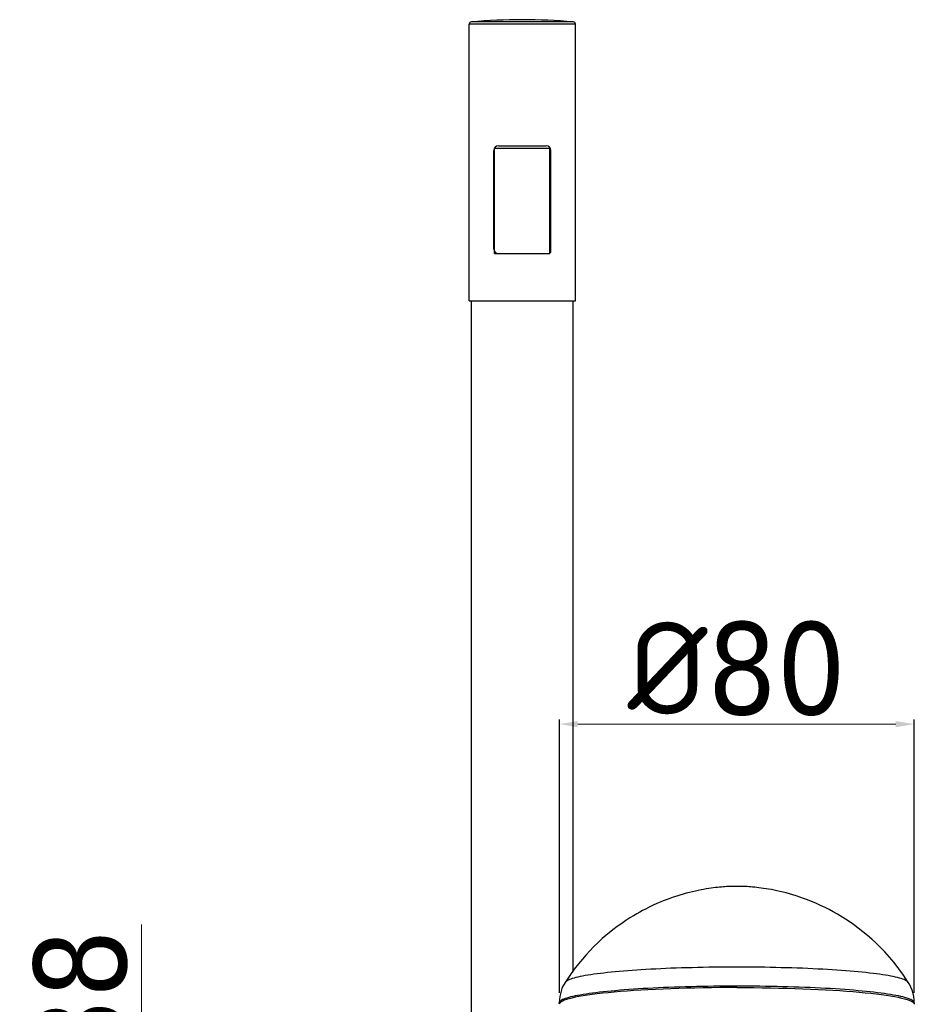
# Model space of a CAD drawing. Extents: x -559 to 8072, y -785 to 867.
# Tile 19 of 27: x 7526 to 7720, y -267 to -53. Entities that reach past the tile are written whole.
import ezdxf

# ---------------------------------------------------------------- set-up
doc = ezdxf.new("R2010")
doc.units = 0
doc.header["$LTSCALE"] = 2
doc.header["$MEASUREMENT"] = 0
doc.layers.get('DEFPOINTS').update_dxf_attribs({"linetype": 'CONTINUOUS'})
doc.layers.add('02___PRT_ALL_AXES', color=7, linetype='CONTINUOUS')
doc.layers.add('OGGETTO', color=7, linetype='CONTINUOUS', lineweight=25)
doc.styles.add('ISO', font='tahoma.ttf')
doc.dimstyles.new('ISO-25', dxfattribs={"dimtxt": 20, "dimasz": 4, "dimexe": 1, "dimexo": 1.5, "dimgap": 1.5, "dimtad": 1, "dimdec": 0, "dimtxsty": 'ISO', "dimcen": 2.5, "dimclrd": 7, "dimclre": 7, "dimclrt": 7, "dimadec": 0, "dimazin": 0, "dimtfac": 1, "dimtdec": 0, "dimtmove": 0, "dimatfit": 3, "dimfxl": 1, "dimlwd": 13, "dimarcsym": 0})

# ---------------------------------------------------------------- blocks, each defined once
blk = doc.blocks.new('*D33')
at = {"layer": 'DEFPOINTS', "color": 0, "transparency": 16777216}
for p in [(7582.02, -305.42), (7552.77, -343.12), (7582.02, -343.12)]:
    blk.add_point(p, dxfattribs=at)
at = {"layer": 'OGGETTO', "color": 7, "lineweight": 13, "transparency": 16777216}
for p, q in [((7552.77, -305.42), (7552.77, -249.55)), ((7552.77, -339.12), (7552.77, -309.42))]:
    blk.add_line(p, q, dxfattribs=at)
at = {"layer": 'OGGETTO', "color": 7, "lineweight": -2, "transparency": 16777216}
for p, q in [((7580.52, -305.42), (7551.77, -305.42)), ((7580.52, -343.12), (7551.77, -343.12))]:
    blk.add_line(p, q, dxfattribs=at)
at = {"layer": 'OGGETTO', "color": 7, "transparency": 16777216}
for points in [[(7552.1, -309.42), (7553.44, -309.42), (7552.77, -305.42)], [(7552.1, -339.12), (7553.44, -339.12), (7552.77, -343.12)]]:
    blk.add_solid(points, dxfattribs=at)
at = {"layer": 'OGGETTO', "color": 7, "transparency": 16777216, "insert": (7539.87, -274.85), "char_height": 20, "attachment_point": 5, "rotation": 90, "style": 'ISO'}
blk.add_mtext('%%c38', dxfattribs=at)
blk = doc.blocks.new('*D31')
at = {"layer": 'DEFPOINTS', "color": 0, "transparency": 16777216}
for p in [(7720.32, -206.1), (7643.38, -265.88), (7720.32, -265.89)]:
    blk.add_point(p, dxfattribs=at)
at = {"layer": 'OGGETTO', "color": 7, "lineweight": -2, "transparency": 16777216}
for p, q in [((7643.38, -264.38), (7643.38, -205.1)), ((7720.32, -264.39), (7720.32, -205.1))]:
    blk.add_line(p, q, dxfattribs=at)
at = {"layer": 'OGGETTO', "color": 7, "lineweight": 13, "transparency": 16777216}
blk.add_line((7647.38, -206.1), (7716.32, -206.1), dxfattribs=at)
at = {"layer": 'OGGETTO', "color": 7, "transparency": 16777216}
for points in [[(7647.38, -205.44), (7647.38, -206.77), (7643.38, -206.1)], [(7716.32, -205.44), (7716.32, -206.77), (7720.32, -206.1)]]:
    blk.add_solid(points, dxfattribs=at)
at = {"layer": 'OGGETTO', "color": 7, "transparency": 16777216, "insert": (7681.85, -194.15), "char_height": 20, "attachment_point": 5, "style": 'ISO'}
blk.add_mtext('{\\fISOCPEUR|b0|i0|c0|p34;%%C}80', dxfattribs=at)

msp = doc.modelspace()

# ---------------------------------------------------------------- linework, layer by layer
at = {"layer": '02___PRT_ALL_AXES', "color": 7, "linetype": 'Continuous'}
for p, q in [((7623.85, -114.27), (7623.85, -54.22)), ((7646.85, -54.22), (7623.85, -54.22)), ((7646.39, -53.73), (7624.31, -53.73)), ((7646.85, -114.27), (7646.85, -54.22)), ((7629.35, -104.02), (7629.35, -81.12)), ((7629.35, -81.12), (7641.35, -81.12)), ((7630.15, -80.62), (7640.55, -80.62)), ((7641.35, -104.02), (7641.35, -81.12)), ((7629.15, -103.02), (7629.15, -81.62)), ((7641.55, -103.52), (7641.55, -81.62)), ((7629.35, -104.02), (7641.35, -104.02)), ((7630.15, -104.02), (7641.05, -104.02)), ((7623.85, -114.27), (7646.85, -114.27)), ((7624.35, -305.47), (7624.35, -114.27)), ((7646.35, -259.64), (7646.35, -114.27)), ((7719.05, -262.12), (7719.05, -262.12)), ((7643.37, -266.69), (7643.35, -266.58)), ((7643.39, -266.74), (7643.37, -266.69))]:
    msp.add_line(p, q, dxfattribs=at)
for points in [[(7719.05, -262.12), (7718.04, -260.59), (7717.01, -259.16), (7715.98, -257.85), (7714.95, -256.63), (7713.94, -255.51), (7712.96, -254.49), (7712.02, -253.57), (7711.12, -252.74), (7710.19, -251.93), (7709.21, -251.13), (7708.21, -250.34), (7707.15, -249.57), (7706.02, -248.79), (7704.84, -248.02), (7703.73, -247.36), (7702.77, -246.82), (7701.9, -246.35), (7701.01, -245.89), (7700.03, -245.42), (7699.02, -244.97), (7698.06, -244.57), (7697.18, -244.22), (7696.36, -243.91), (7695.55, -243.63), (7694.77, -243.37), (7694.02, -243.14), (7693.29, -242.93), (7692.58, -242.73), (7691.88, -242.56), (7691.21, -242.4), (7690.57, -242.25), (7689.95, -242.12), (7689.35, -242.01), (7688.77, -241.91), (7688.22, -241.82), (7687.68, -241.73), (7687.17, -241.66), (7686.67, -241.6), (7686.2, -241.54), (7685.74, -241.49), (7685.3, -241.45), (7684.89, -241.42), (7684.48, -241.39), (7684.1, -241.36), (7683.73, -241.34), (7683.39, -241.33), (7683.05, -241.32), (7682.73, -241.31), (7682.43, -241.3), (7682.13, -241.3), (7681.83, -241.3), (7681.54, -241.3), (7681.25, -241.3), (7680.95, -241.31), (7680.65, -241.32), (7680.33, -241.33), (7680, -241.34), (7679.66, -241.36), (7679.3, -241.38), (7678.93, -241.41), (7678.53, -241.44), (7678.12, -241.48), (7677.69, -241.52), (7677.24, -241.57), (7676.77, -241.63), (7676.28, -241.7), (7675.77, -241.77), (7675.23, -241.86), (7674.67, -241.95), (7674.1, -242.06), (7673.5, -242.18), (7672.89, -242.31), (7672.24, -242.46), (7671.58, -242.62), (7670.9, -242.79), (7670.22, -242.98), (7669.54, -243.19), (7668.83, -243.41), (7668.08, -243.66), (7667.31, -243.93), (7666.56, -244.2), (7665.89, -244.47), (7665.25, -244.73), (7664.55, -245.03), (7663.73, -245.4), (7662.86, -245.81), (7662.06, -246.22), (7661.4, -246.56), (7660.8, -246.89), (7660.16, -247.25), (7659.43, -247.68), (7658.66, -248.15), (7657.83, -248.69), (7656.9, -249.32), (7655.92, -250.03), (7655, -250.73), (7654.21, -251.35), (7653.48, -251.96), (7652.7, -252.64), (7651.82, -253.45), (7650.89, -254.35), (7649.99, -255.27), (7649.17, -256.15), (7648.38, -257.06), (7647.53, -258.09), (7646.6, -259.29), (7645.64, -260.63), (7644.65, -262.12)], [(7719.04, -262.1), (7718.94, -261.98), (7718.8, -261.87), (7718.62, -261.76), (7718.4, -261.64), (7718.15, -261.53), (7717.85, -261.42), (7717.52, -261.31), (7717.14, -261.2), (7716.73, -261.09), (7716.28, -260.98), (7715.8, -260.88), (7715.28, -260.78), (7714.72, -260.67), (7714.13, -260.57), (7713.5, -260.47), (7712.84, -260.38), (7712.15, -260.28), (7711.42, -260.19), (7710.66, -260.1), (7709.87, -260.01), (7709.05, -259.93), (7708.21, -259.85), (7707.33, -259.77), (7706.43, -259.69), (7705.5, -259.61), (7704.54, -259.54), (7703.56, -259.47), (7702.56, -259.41), (7701.53, -259.35), (7700.49, -259.29), (7699.42, -259.23), (7698.34, -259.18), (7697.23, -259.13), (7696.11, -259.08), (7694.98, -259.04), (7693.83, -259), (7692.67, -258.97), (7691.5, -258.94), (7690.32, -258.91), (7689.12, -258.88), (7687.92, -258.86), (7686.72, -258.85), (7685.51, -258.83), (7684.29, -258.82), (7683.07, -258.82), (7681.85, -258.82), (7680.63, -258.82), (7679.42, -258.82), (7678.2, -258.83), (7676.99, -258.85), (7675.78, -258.86), (7674.58, -258.88), (7673.39, -258.91), (7672.21, -258.94), (7671.03, -258.97), (7669.87, -259), (7668.73, -259.04), (7667.59, -259.08), (7666.47, -259.13), (7665.37, -259.18), (7664.29, -259.23), (7663.22, -259.29), (7662.17, -259.35), (7661.15, -259.41), (7660.15, -259.47), (7659.17, -259.54), (7658.21, -259.61), (7657.28, -259.69), (7656.38, -259.77), (7655.5, -259.85), (7654.65, -259.93), (7653.83, -260.01), (7653.04, -260.1), (7652.29, -260.19), (7651.56, -260.28), (7650.87, -260.38), (7650.21, -260.47), (7649.58, -260.57), (7648.99, -260.67), (7648.43, -260.78), (7647.91, -260.88), (7647.42, -260.98), (7646.97, -261.09), (7646.56, -261.2), (7646.19, -261.31), (7645.86, -261.42), (7645.56, -261.53), (7645.3, -261.64), (7645.08, -261.76), (7644.9, -261.87), (7644.77, -261.98), (7644.67, -262.1)], [(7644.65, -262.12), (7644.41, -262.53), (7644.17, -262.98), (7643.95, -263.48), (7643.76, -264.01), (7643.6, -264.59), (7643.47, -265.21), (7643.38, -265.88), (7643.35, -266.58)], [(7720.35, -266.58), (7720.32, -265.89), (7720.24, -265.21), (7720.09, -264.52), (7719.89, -263.85), (7719.63, -263.19), (7719.3, -262.54), (7719.05, -262.12)], [(7720.35, -266.58), (7720.33, -266.46), (7720.27, -266.34), (7720.17, -266.22), (7720.02, -266.1), (7719.84, -265.99), (7719.61, -265.87), (7719.35, -265.75), (7719.04, -265.64), (7718.7, -265.52), (7718.31, -265.41), (7717.89, -265.3), (7717.42, -265.19), (7716.92, -265.08), (7716.38, -264.97), (7715.81, -264.87), (7715.2, -264.76), (7714.55, -264.66), (7713.86, -264.56), (7713.15, -264.46), (7712.4, -264.37), (7711.61, -264.27), (7710.8, -264.18), (7709.95, -264.1), (7709.08, -264.01), (7708.17, -263.93), (7707.24, -263.85), (7706.28, -263.77), (7705.29, -263.7), (7704.28, -263.63), (7703.24, -263.56), (7702.18, -263.49), (7701.1, -263.43), (7700, -263.38), (7698.88, -263.32), (7697.74, -263.27), (7696.59, -263.22), (7695.42, -263.18), (7694.23, -263.14), (7693.03, -263.1), (7691.82, -263.07), (7690.6, -263.04), (7689.36, -263.02), (7688.12, -263), (7686.88, -262.98), (7685.63, -262.96), (7684.37, -262.96), (7683.11, -262.95), (7681.85, -262.95), (7680.59, -262.95), (7679.33, -262.96), (7678.08, -262.96), (7676.83, -262.98), (7675.58, -263), (7674.34, -263.02), (7673.11, -263.04), (7671.89, -263.07), (7670.68, -263.1), (7669.48, -263.14), (7668.29, -263.18), (7667.12, -263.22), (7665.96, -263.27), (7664.82, -263.32), (7663.7, -263.38), (7662.6, -263.43), (7661.52, -263.49), (7660.46, -263.56), (7659.43, -263.63), (7658.42, -263.7), (7657.43, -263.77), (7656.47, -263.85), (7655.53, -263.93), (7654.63, -264.01), (7653.75, -264.1), (7652.91, -264.18), (7652.09, -264.27), (7651.31, -264.37), (7650.56, -264.46), (7649.84, -264.56), (7649.16, -264.66), (7648.51, -264.76), (7647.9, -264.87), (7647.32, -264.97), (7646.78, -265.08), (7646.28, -265.19), (7645.82, -265.3), (7645.4, -265.41), (7645.01, -265.52), (7644.67, -265.64), (7644.36, -265.75), (7644.09, -265.87), (7643.87, -265.99), (7643.68, -266.1), (7643.54, -266.22), (7643.44, -266.34), (7643.37, -266.46), (7643.35, -266.58)], [(7681.85, -263.25), (7680.01, -263.25), (7678.19, -263.26), (7676.37, -263.28), (7674.57, -263.31), (7672.78, -263.35), (7671.01, -263.39), (7669.26, -263.45), (7667.54, -263.51), (7665.86, -263.57), (7664.22, -263.65), (7662.6, -263.73), (7661.04, -263.82), (7659.53, -263.92), (7658.06, -264.02), (7656.64, -264.13), (7655.29, -264.25), (7653.99, -264.37), (7652.76, -264.5), (7651.6, -264.63), (7650.5, -264.77), (7649.47, -264.91), (7648.52, -265.06), (7647.64, -265.21), (7646.84, -265.37), (7646.12, -265.53), (7645.48, -265.69), (7644.92, -265.85), (7644.44, -266.02), (7644.05, -266.19), (7643.75, -266.36)], [(7681.85, -263.25), (7683.69, -263.25), (7685.52, -263.26), (7687.33, -263.28), (7689.14, -263.31), (7690.93, -263.35), (7692.7, -263.39), (7694.44, -263.45), (7696.16, -263.51), (7697.84, -263.57), (7699.49, -263.65), (7701.1, -263.73), (7702.66, -263.82), (7704.18, -263.92), (7705.65, -264.02), (7707.06, -264.13), (7708.42, -264.25), (7709.71, -264.37), (7710.95, -264.5), (7712.11, -264.63), (7713.21, -264.77), (7714.24, -264.91), (7715.19, -265.06), (7716.07, -265.21), (7716.87, -265.37), (7717.59, -265.53), (7718.23, -265.69), (7718.79, -265.85), (7719.26, -266.02), (7719.65, -266.19), (7719.96, -266.36)], [(7643.75, -266.36), (7643.53, -266.53), (7643.4, -266.7), (7643.36, -266.89)], [(7719.96, -266.36), (7720.17, -266.53), (7720.3, -266.7), (7720.35, -266.89)], [(7720.35, -266.58), (7720.33, -266.69), (7720.31, -266.74)]]:
    msp.add_lwpolyline(points, dxfattribs=at)
for centre, radius, start, end in [((7635.35, -185.77), 132.5, 85.2198, 94.7802), ((7624.35, -54.22), 0.5, 94.7802, 180), ((7646.35, -54.22), 0.5, 0, 85.2198), ((7630.15, -81.62), 1, 90, 180), ((7640.55, -81.62), 1, 0, 90), ((7630.15, -103.02), 1, 180, 270), ((7641.05, -103.52), 0.5, 270, 0)]:
    msp.add_arc(centre, radius, start, end, dxfattribs=at)

# ---------------------------------------------------------------- dimensions: what is measured, and where the dimension line sits
at = {"layer": 'OGGETTO'}
dim = msp.add_linear_dim(base=(7720.32, -206.1), p1=(7643.38, -265.88), p2=(7720.32, -265.89), text='{\\fISOCPEUR|b0|i0|c0|p34;%%C}80', dimstyle='ISO-25', dxfattribs=at)
dim.commit()
dim.dimension.update_dxf_attribs({"geometry": '*D31', "text_midpoint": (7681.85, -194.15)})
dim = msp.add_linear_dim(base=(7552.77, -343.12), p1=(7582.02, -305.42), p2=(7582.02, -343.12), angle=90, text='%%c<>', dimstyle='ISO-25', dxfattribs=at)
dim.commit()
dim.dimension.update_dxf_attribs({"geometry": '*D33', "text_midpoint": (7552.77, -274.85), "dimtype": 160})

doc.saveas('drawing.dxf')
